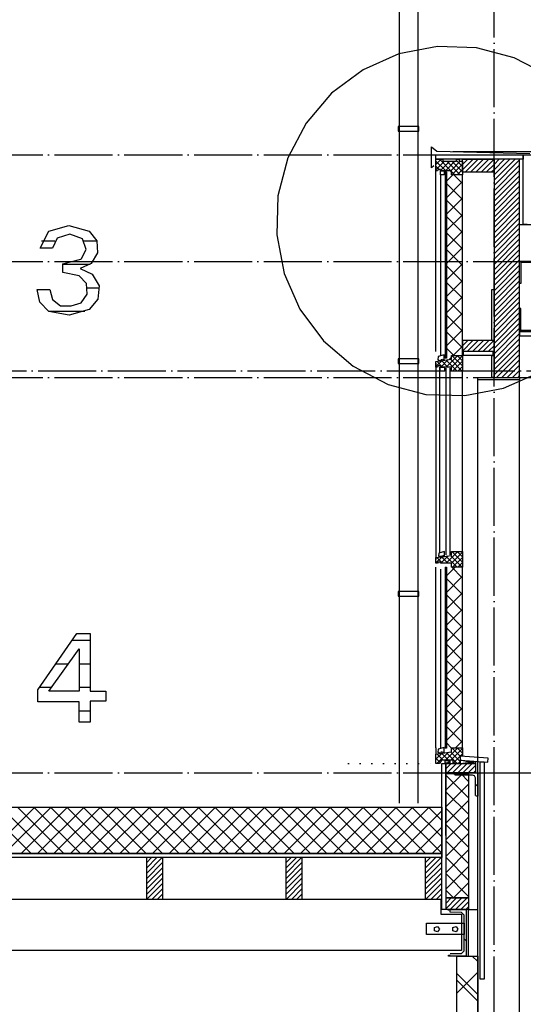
# Model space of a CAD drawing. Extents: x -37450 to 20409, y -12428 to 23550.
# Tile 37 of 55: x -21428 to -19262, y 13744 to 17978. Entities that reach past the tile are written whole.
import ezdxf

# ---------------------------------------------------------------- set-up
doc = ezdxf.new("R2010")
doc.units = 0
doc.header["$MEASUREMENT"] = 0
for name, pattern in [('DASHDOT', [300, 250, -25, 0, -25]), ('DASHED', [75, 50, -25]), ('DOT', [50, 0, -50])]:
    doc.linetypes.add(name, pattern=pattern)
for name, color, linetype in [('LAYER01', 7, 'CONTINUOUS'), ('LAYER05', 7, 'CONTINUOUS'), ('LAYER27', 1, 'CONTINUOUS'), ('LAYER28', 1, 'CONTINUOUS'), ('LAYER31', 3, 'CONTINUOUS'), ('LAYER47', 2, 'CONTINUOUS'), ('LAYER49', 2, 'CONTINUOUS'), ('LAYER52', 7, 'DASHED')]:
    doc.layers.add(name, color=color, linetype=linetype)

msp = doc.modelspace()

# ---------------------------------------------------------------- linework, layer by layer
at = {"layer": 'LAYER01', "color": 1, "linetype": 'DASHDOT'}
for p, q in [((-19387.81435, 8298.50005), (-19387.81435, 21985.49955)), ((-34182.81555, 17396.49965), (20409.1873, 17396.49965)), ((-34182.81555, 16938.49945), (20409.1873, 16938.49945)), ((-34182.81555, 16439.0625), (20409.1873, 16439.0625)), ((-32152.81675, 16467.5003), (20409.1873, 16467.5003)), ((-34182.81555, 14739.4989), (20409.1873, 14739.4989))]:
    msp.add_line(p, q, dxfattribs=at)
at = {"layer": 'LAYER01', "color": 1, "linetype": 'Continuous'}
for p, q in [((-19657.3776, 17341.03395), (-19657.3776, 17431.03335)), ((-19657.3776, 17431.03335), (-19633.3786, 17412.03155)), ((-19633.3786, 17412.03155), (-19233.87755, 17403.0304)), ((-19564.25325, 17410.40955), (13634.75035, 17410.40955)), ((-19637.37795, 17396.02965), (-19262.81435, 17396.02965)), ((-19637.37795, 17378.0319), (-19637.37795, 17396.02965)), ((-19262.81435, 17378.0319), (-19637.37795, 17378.0319)), ((-19523.378, 17321.87345), (-19523.378, 17378.0319)), ((-19523.378, 17378.0319), (-19387.81435, 17378.0319)), ((-19277.81525, 17378.0319), (-19387.81435, 17378.0319)), ((-19387.81435, 17378.0319), (-19387.81435, 16439.0625)), ((-19387.81435, 17378.0319), (-19387.81435, 17321.87345)), ((-19277.81525, 16439.0625), (-19277.81525, 17378.0319)), ((-19262.81435, 17096.875), (-19262.81435, 17396.02965)), ((-19262.81435, 17396.02965), (-19244.81505, 17396.02965)), ((-19262.81435, 17396.02965), (-19262.81435, 17378.0319)), ((-19647.37855, 17349.02955), (-19657.3776, 17341.03395)), ((-19637.37795, 17311.0321), (-19637.37795, 17328.02885)), ((-19387.81435, 17321.87345), (-19523.378, 17321.87345)), ((-19244.81505, 17096.875), (-19262.81435, 17096.875)), ((-19277.81525, 16843.5013), (-19277.81525, 16938.49945)), ((-19277.81525, 16938.49945), (-19202.81525, 16938.49945)), ((-19202.81525, 16933.96605), (-19272.81495, 16933.96605)), ((-19272.81495, 16933.96605), (-19272.81495, 16843.5013)), ((-19397.81495, 16598.0316), (-19397.81495, 16817.0624)), ((-19397.81495, 16817.0624), (-19387.81435, 16817.0624)), ((-19387.81435, 16817.0624), (-19387.81435, 16598.0316)), ((-19272.81495, 16843.5013), (-19277.81525, 16843.5013)), ((-19272.81495, 16736.499), (-19277.81525, 16736.499)), ((-19277.81525, 16736.499), (-19277.81525, 16636.499)), ((-19272.81495, 16641.0324), (-19272.81495, 16736.499)), ((-19202.81525, 16641.0324), (-19272.81495, 16641.0324)), ((-19387.81435, 16598.0316), (-19523.6908, 16598.0316)), ((-19523.6908, 16598.0316), (-19523.6908, 16552.03245)), ((-19387.81435, 16598.0316), (-19397.81495, 16598.0316)), ((-19387.81435, 16552.03245), (-19387.81435, 16598.0316)), ((-18677.81525, 16636.499), (-19277.81525, 16636.499)), ((-19277.81525, 16636.499), (-19277.81525, 16618.5028)), ((-19277.81525, 16636.499), (-19202.81525, 16636.499)), ((-19277.81525, 16618.5028), (-18677.81525, 16618.5028)), ((-19523.6908, 16552.03245), (-19518.3777, 16552.03245)), ((-19518.3777, 16552.03245), (-19387.81435, 16552.03245)), ((-19397.81495, 16439.0625), (-19397.81495, 16534.03015)), ((-19397.81495, 16534.03015), (-19387.81435, 16534.03015)), ((-19387.81435, 16534.03015), (-19387.81435, 16439.0625)), ((-19637.37795, 16501.02995), (-19637.37795, 15656.9977)), ((-19457.81555, 16439.0625), (-19277.81525, 16439.0625)), ((-19457.81555, 16429.0619), (-19457.81555, 16439.0625)), ((-19277.81525, 16429.0619), (-19457.81555, 16429.0619)), ((-19387.81435, 16439.0625), (-19397.81495, 16439.0625)), ((-19387.81435, 16439.0625), (-19352.81525, 16439.0625)), ((-19352.81525, 16439.0625), (-19277.81525, 16439.0625)), ((-19277.81525, 16439.0625), (-19277.81525, 16429.0619)), ((-19637.37795, 15656.9977), (-19637.37795, 15664.9994)), ((-19637.37795, 14846.50115), (-19637.37795, 14820.50325)), ((-19612.37795, 14151.50145), (-19612.37795, 14779.50135)), ((-19612.37795, 14779.50135), (-19594.37865, 14779.50135)), ((-19594.37865, 14779.50135), (-19594.37865, 14151.50145)), ((-19532.753, 14811.467), (-19534.0027, 14793.52875)), ((-19534.0027, 14793.52875), (-19414.25325, 14785.31035)), ((-19467.31565, 14779.50135), (-19533.3786, 14793.49975)), ((-19533.3786, 14779.50135), (-19467.06545, 14788.9374)), ((-19413.00355, 14803.24705), (-19532.753, 14811.467)), ((-19467.06545, 14788.9374), (-19467.31565, 14779.50135)), ((-19447.81495, 13851.87685), (-19447.81495, 14786.3449)), ((-19447.81495, 14786.3449), (-19429.81565, 14786.3449)), ((-19429.81565, 14786.3449), (-19429.81565, 13851.87685)), ((-19414.25325, 14785.31035), (-19413.00355, 14803.24705)), ((-19594.37865, 14736.50055), (-19497.31445, 14736.50055)), ((-19594.3146, 14201.49995), (-19594.37865, 14736.50055)), ((-19497.31445, 14736.50055), (-19497.31445, 14201.49995)), ((-29767.81615, 14592.5003), (-19612.37795, 14592.5003)), ((-19612.37795, 14592.5003), (-19612.37795, 14392.4988)), ((-29767.81615, 14392.87565), (-19612.2528, 14392.87565)), ((-19612.37795, 14392.4988), (-29767.81615, 14392.4988)), ((-19612.2528, 14374.87335), (-29767.81615, 14374.87335)), ((-20812.37795, 14374.87335), (-20883.3771, 14374.87335)), ((-20883.3771, 14374.87335), (-20883.3771, 14196.50115)), ((-20812.37795, 14196.50115), (-20812.37795, 14374.87335)), ((-20212.37795, 14374.87335), (-20283.3771, 14374.87335)), ((-20283.3771, 14374.87335), (-20283.3771, 14196.50115)), ((-20212.37795, 14196.50115), (-20212.37795, 14374.87335)), ((-19612.37795, 14374.87335), (-19683.3786, 14374.87335)), ((-19683.3786, 14374.87335), (-19683.3786, 14196.50115)), ((-19612.37795, 14196.50115), (-19612.37795, 14374.87335)), ((-19612.2528, 14392.87565), (-19612.2528, 14374.87335)), ((-29542.25465, 14196.50115), (-19617.2531, 14196.50115)), ((-20883.3771, 14196.50115), (-20812.37795, 14196.50115)), ((-20283.3771, 14196.50115), (-20212.37795, 14196.50115)), ((-19683.3786, 14196.50115), (-19612.37795, 14196.50115)), ((-19617.2531, 14196.50115), (-19617.2531, 14132.5012)), ((-19497.31445, 14201.49995), (-19594.3146, 14201.49995)), ((-19594.3146, 14151.50145), (-19594.3146, 14201.49995)), ((-19594.3146, 14201.49995), (-19497.31445, 14201.49995)), ((-19497.31445, 14201.49995), (-19497.2534, 14151.50145)), ((-19594.37865, 14151.50145), (-19612.37795, 14151.50145)), ((-19497.2534, 14151.50145), (-19594.3146, 14151.50145)), ((-19498.25285, 14151.50145), (-19508.2535, 14151.50145)), ((-19508.2535, 14151.50145), (-19508.2535, 13951.50145)), ((-19498.25285, 13951.50145), (-19498.25285, 14151.50145)), ((-19617.2531, 14132.5012), (-19527.2537, 14132.5012)), ((-19527.2537, 14132.5012), (-19527.2537, 13975.5005)), ((-19678.3142, 14093.8736), (-19516.7526, 14093.8736)), ((-19678.3142, 14043.87665), (-19678.3142, 14093.8736)), ((-19644.45955, 14073.9273), (-19631.04555, 14078.28675)), ((-19644.45955, 14059.82515), (-19644.45955, 14073.9273)), ((-19631.04555, 14055.4657), (-19644.45955, 14059.82515)), ((-19631.04555, 14078.28675), (-19622.7524, 14066.8762)), ((-19622.7524, 14066.8762), (-19631.04555, 14055.4657)), ((-19564.45925, 14073.9273), (-19551.04525, 14078.28675)), ((-19564.45925, 14059.82515), (-19564.45925, 14073.9273)), ((-19551.04525, 14055.4657), (-19564.45925, 14059.82515)), ((-19551.04525, 14078.28675), (-19542.7521, 14066.8762)), ((-19542.7521, 14066.8762), (-19551.04525, 14055.4657)), ((-19516.7526, 14093.8736), (-19516.7526, 14043.87665)), ((-19516.7526, 14043.87665), (-19678.3142, 14043.87665)), ((-19586.25335, 13975.5005), (-29547.81495, 13975.5005)), ((-19527.2537, 13975.5005), (-19586.25335, 13975.5005)), ((-19586.25335, 13975.5005), (-19586.25335, 13975.5005)), ((-19508.2535, 13951.50145), (-19498.25285, 13951.50145)), ((-19429.81565, 13851.87685), (-19447.81495, 13851.87685))]:
    msp.add_line(p, q, dxfattribs=at)
at = {"layer": 'LAYER01', "color": 5, "linetype": 'Continuous'}
for p, q in [((-19500.7538, 17378.02735), (-19523.378, 17355.40315)), ((-19478.12345, 17378.0319), (-19523.37645, 17332.78045)), ((-19455.49775, 17378.0319), (-19511.65315, 17321.87345)), ((-19432.86895, 17378.0319), (-19489.02435, 17321.8796)), ((-19410.24325, 17378.0319), (-19466.3971, 17321.87345)), ((-19387.81585, 17377.829), (-19443.7729, 17321.87345)), ((-19297.3053, 17378.0319), (-19387.8174, 17287.5229)), ((-19342.5598, 17378.0319), (-19387.81585, 17332.77435)), ((-19365.1901, 17378.0319), (-19387.81435, 17355.40315)), ((-19319.9356, 17378.0319), (-19387.81435, 17310.15165)), ((-19277.8137, 17374.8947), (-19387.81435, 17264.8941)), ((-19570.3766, 17321.35925), (-19577.0462, 17328.02885)), ((-19387.81435, 17355.2063), (-19421.14715, 17321.87345)), ((-19387.8174, 17332.5714), (-19398.51685, 17321.87345)), ((-19277.81675, 17352.26595), (-19387.8174, 17242.2653)), ((-19277.81525, 17329.64325), (-19387.81585, 17219.64265)), ((-19592.37975, 17282.95595), (-19564.30205, 17311.0321)), ((-19592.37975, 17212.24365), (-19524.16075, 17280.4611)), ((-19524.0799, 17204.3518), (-19592.37825, 17272.6532)), ((-19524.15315, 17275.13735), (-19560.04945, 17311.0321)), ((-19277.8137, 17307.01445), (-19387.8174, 17197.00775)), ((-19277.81525, 17284.3857), (-19387.81585, 17174.38505)), ((-19277.81525, 17239.1281), (-19387.8174, 17129.1275)), ((-19277.8137, 17261.76145), (-19387.81435, 17151.76085)), ((-19592.37975, 17141.5329), (-19524.08445, 17209.82515)), ((-19524.00515, 17133.5663), (-19592.37825, 17201.94245)), ((-19277.81675, 17193.87665), (-19387.8174, 17083.87605)), ((-19277.8137, 17216.50545), (-19387.81435, 17106.5033)), ((-19277.81675, 17148.6191), (-19387.8174, 17038.61845)), ((-19277.81525, 17171.24785), (-19387.81585, 17061.24725)), ((-19592.37975, 17070.82215), (-19524.01125, 17139.1922)), ((-19523.9319, 17062.78075), (-19592.37825, 17131.23015)), ((-19277.81525, 17125.99485), (-19387.81585, 17015.99425)), ((-19277.8137, 17103.3661), (-19387.81435, 16993.3655)), ((-19592.37975, 17000.10985), (-19523.9395, 17068.5501)), ((-19523.8571, 16991.9998), (-19592.37825, 17060.5194)), ((-19277.81525, 17080.73885), (-19387.81585, 16970.7382)), ((-19277.81675, 17035.48125), (-19387.8174, 16925.48065)), ((-19277.8137, 17058.1146), (-19387.81435, 16948.114)), ((-19523.78385, 16921.2143), (-19592.37825, 16989.80865)), ((-19592.3767, 16929.4037), (-19523.8632, 16997.9187)), ((-19277.81675, 16990.22825), (-19387.8174, 16880.22765)), ((-19277.81525, 17012.85705), (-19387.81585, 16902.85645)), ((-19277.8137, 16944.9768), (-19387.8189, 16834.9716)), ((-19277.81525, 16967.601), (-19387.81585, 16857.5989)), ((-19592.37975, 16858.68835), (-19523.78845, 16927.2812)), ((-19523.7091, 16850.42875), (-19592.37975, 16919.09635)), ((-19277.81525, 16922.348), (-19387.81585, 16812.3474)), ((-19277.8137, 16899.71925), (-19387.81435, 16789.71865)), ((-19592.37825, 16787.9822), (-19523.71675, 16856.6391)), ((-19277.81675, 16877.09045), (-19387.8174, 16767.08985)), ((-19277.8137, 16854.46775), (-19387.81585, 16744.46715)), ((-19523.63435, 16779.64325), (-19592.37975, 16848.3856)), ((-19277.81675, 16831.8344), (-19387.8174, 16721.8323)), ((-19277.81525, 16809.2102), (-19387.81585, 16699.2096)), ((-19592.37975, 16717.2699), (-19523.64195, 16786.0077)), ((-19523.5611, 16708.85925), (-19592.37975, 16777.67485)), ((-19277.81675, 16786.5814), (-19387.8189, 16676.5808)), ((-19277.81525, 16763.95265), (-19387.81585, 16653.95205)), ((-19277.8137, 16741.32995), (-19387.81435, 16631.3278)), ((-19523.48785, 16638.07375), (-19592.37975, 16706.9626)), ((-19592.37825, 16646.55915), (-19523.5672, 16715.3702)), ((-19277.81675, 16718.70115), (-19387.8174, 16608.70055)), ((-19277.8137, 16696.0724), (-19387.81435, 16586.0718)), ((-19592.37975, 16575.8484), (-19523.4955, 16644.7342)), ((-19277.81675, 16673.4436), (-19387.8174, 16563.443)), ((-19277.81525, 16650.8194), (-19387.81585, 16540.8188)), ((-19523.4131, 16567.2882), (-19592.37825, 16636.2564)), ((-19478.43325, 16598.0316), (-19523.6923, 16552.77405)), ((-19501.06355, 16598.0316), (-19523.6908, 16575.40285)), ((-19455.8075, 16598.0316), (-19501.8051, 16552.03245)), ((-19433.1772, 16598.0316), (-19479.1794, 16552.03245)), ((-19410.553, 16598.0316), (-19456.54905, 16552.03705)), ((-19387.9257, 16598.0316), (-19433.92335, 16552.03245)), ((-19277.81675, 16628.1906), (-19387.8174, 16518.1854)), ((-19277.81525, 16605.56335), (-19387.81585, 16495.5612)), ((-19560.8124, 16533.9813), (-19592.37825, 16565.54565)), ((-19563.52235, 16533.99505), (-19523.4192, 16574.0967)), ((-19387.81585, 16575.51115), (-19411.29455, 16552.03705)), ((-19387.81435, 16552.8885), (-19388.6688, 16552.03245)), ((-19277.8183, 16582.93455), (-19387.8189, 16472.93395)), ((-19277.81675, 16560.3058), (-19387.8174, 16450.3052)), ((-19580.7846, 16516.73125), (-19570.3781, 16527.13775)), ((-19277.8137, 16537.6816), (-19376.43435, 16439.0625)), ((-19277.81675, 16515.0528), (-19353.80705, 16439.0625)), ((-19277.81525, 16492.424), (-19331.1783, 16439.0625)), ((-19277.81675, 16469.79675), (-19308.55255, 16439.0625)), ((-19277.81525, 16447.17255), (-19285.9253, 16439.0625)), ((-19594.3756, 14735.3714), (-19593.248, 14736.50055)), ((-19594.36645, 14664.67135), (-19522.5357, 14736.50055)), ((-19497.31445, 14702.713), (-19531.102, 14736.50055)), ((-19497.31445, 14632.00225), (-19594.3756, 14729.0634)), ((-19594.3619, 14593.9636), (-19497.31445, 14691.0156)), ((-19497.31445, 14561.29), (-19594.368, 14658.34655)), ((-19594.3527, 14523.26355), (-19497.316, 14620.29875)), ((-21379.1321, 14392.4988), (-21579.1321, 14592.5003)), ((-21563.5971, 14392.4988), (-21363.5956, 14592.5003)), ((-21308.4198, 14392.4988), (-21508.42135, 14592.5003)), ((-21492.88485, 14392.4988), (-21292.8833, 14592.5003)), ((-21237.70905, 14392.4988), (-21437.71055, 14592.5003)), ((-21422.1756, 14392.4988), (-21222.17405, 14592.5003)), ((-21166.9998, 14392.4988), (-21366.9998, 14592.5003)), ((-21351.4633, 14392.4988), (-21151.4618, 14592.5003)), ((-21096.28755, 14392.4988), (-21296.28905, 14592.5003)), ((-21280.75255, 14392.4988), (-21080.75255, 14592.5003)), ((-21025.5783, 14392.4988), (-21225.5783, 14592.5003)), ((-21210.0403, 14392.4988), (-21010.03875, 14592.5003)), ((-20954.86755, 14392.4988), (-21154.8691, 14592.5003)), ((-21139.3326, 14392.4988), (-20939.32955, 14592.5003)), ((-20884.1568, 14392.4988), (-21084.1568, 14592.5003)), ((-21068.62335, 14392.4942), (-20868.62185, 14592.5003)), ((-20813.44605, 14392.4988), (-21013.44755, 14592.5003)), ((-20997.91105, 14392.4988), (-20797.90955, 14592.5003)), ((-20742.7353, 14392.4988), (-20942.7353, 14592.5003)), ((-20927.20185, 14392.4988), (-20727.2003, 14592.5003)), ((-20672.02455, 14392.4988), (-20872.02455, 14592.5003)), ((-20856.48955, 14392.4988), (-20656.48805, 14592.5003)), ((-20601.3138, 14392.4988), (-20801.3153, 14592.5003)), ((-20785.7788, 14392.4988), (-20585.7788, 14592.5003)), ((-20530.60305, 14392.4988), (-20730.60305, 14592.5003)), ((-20715.06655, 14392.4988), (-20515.06655, 14592.5003)), ((-20459.89225, 14392.4988), (-20659.8938, 14592.5003)), ((-20644.35885, 14392.4988), (-20444.3573, 14592.5003)), ((-20389.1815, 14392.4988), (-20589.1815, 14592.5003)), ((-20573.64655, 14392.4988), (-20373.6435, 14592.5003)), ((-20318.47075, 14392.4988), (-20518.47075, 14592.5003)), ((-20502.9373, 14392.4988), (-20302.9358, 14592.5003)), ((-20247.76, 14392.4988), (-20447.76155, 14592.5003)), ((-20432.22505, 14392.4988), (-20232.2235, 14592.5003)), ((-20177.0508, 14392.4988), (-20377.0508, 14592.5003)), ((-20361.5158, 14392.4988), (-20161.5143, 14592.5003)), ((-20106.34005, 14392.4988), (-20306.34005, 14592.5003)), ((-20290.80355, 14392.4988), (-20090.802, 14592.5003)), ((-20035.62775, 14392.4988), (-20235.62925, 14592.5003)), ((-20220.0943, 14392.4988), (-20020.09275, 14592.5003)), ((-19964.9185, 14392.4988), (-20164.9185, 14592.5003)), ((-20149.3805, 14392.4988), (-19949.3805, 14592.5003)), ((-19894.20625, 14392.4988), (-20094.20775, 14592.5003)), ((-20078.6728, 14392.4988), (-19878.66975, 14592.5003)), ((-19823.4955, 14392.4988), (-20023.497, 14592.5003)), ((-20007.959, 14392.4988), (-19807.95745, 14592.5003)), ((-19752.78625, 14392.4988), (-19952.78625, 14592.5003)), ((-19937.2513, 14392.4988), (-19737.24975, 14592.5003)), ((-19682.07395, 14392.4988), (-19882.0755, 14592.5003)), ((-19866.539, 14392.4988), (-19666.5375, 14592.5003)), ((-19612.37945, 14393.5135), (-19811.36475, 14592.5003)), ((-19795.82975, 14392.4988), (-19612.37795, 14575.94755)), ((-19612.37795, 14464.22425), (-19740.654, 14592.5003)), ((-19612.37795, 14534.9365), (-19669.94325, 14592.5003)), ((-19497.31295, 14490.5792), (-19594.35885, 14587.6251)), ((-19594.3451, 14452.56195), (-19497.31445, 14549.5926)), ((-19725.1175, 14392.4988), (-19612.37945, 14505.2368)), ((-19497.31445, 14419.87305), (-19594.3512, 14516.9098)), ((-19594.33595, 14381.86035), (-19497.31295, 14478.88185)), ((-19497.31445, 14349.1623), (-19594.34355, 14446.18835)), ((-19654.40825, 14392.4988), (-19612.37795, 14434.53065)), ((-19594.3268, 14311.15875), (-19497.31445, 14408.1711)), ((-20812.3764, 14355.36195), (-20883.3786, 14284.3643)), ((-20838.12105, 14374.87335), (-20883.3771, 14329.6158)), ((-20815.49225, 14374.87795), (-20883.37555, 14306.9931)), ((-20860.74675, 14374.87335), (-20883.37555, 14352.24915)), ((-20212.37795, 14355.36195), (-20283.38015, 14284.3643)), ((-20238.1241, 14374.87335), (-20283.3786, 14329.6158)), ((-20260.7483, 14374.87335), (-20283.3771, 14352.24455)), ((-20215.49375, 14374.87335), (-20283.3771, 14306.9931)), ((-19638.1241, 14374.87335), (-19683.38015, 14329.6158)), ((-19615.49835, 14374.86875), (-19683.38015, 14306.9931)), ((-19612.37945, 14355.36195), (-19683.38015, 14284.3582)), ((-19660.7544, 14374.86875), (-19683.3786, 14352.24455)), ((-19497.31445, 14278.45), (-19594.3344, 14375.4669)), ((-20812.37795, 14310.11045), (-20883.3786, 14239.10675)), ((-20812.3749, 14332.73925), (-20883.37555, 14261.73555)), ((-20212.3764, 14332.73925), (-20283.3786, 14261.73555)), ((-20212.37945, 14310.11045), (-20283.37555, 14239.11135)), ((-19612.37945, 14310.10435), (-19683.38165, 14239.10675)), ((-19612.37795, 14332.73925), (-19683.38015, 14261.73555)), ((-19594.31915, 14240.45715), (-19497.31295, 14337.4588)), ((-20812.3749, 14287.4817), (-20883.3771, 14216.48255)), ((-20212.37795, 14287.4817), (-20283.3786, 14216.48255)), ((-19612.37945, 14287.4817), (-19683.38015, 14216.47795)), ((-19497.31445, 14207.73925), (-19594.3268, 14304.7516)), ((-19562.56255, 14201.49995), (-19497.31445, 14266.74805)), ((-20812.37795, 14264.8529), (-20880.7297, 14196.50115)), ((-20812.3764, 14242.2287), (-20858.1009, 14196.50115)), ((-20212.37945, 14264.8529), (-20280.73275, 14196.50115)), ((-20212.37795, 14242.2241), (-20258.1024, 14196.50115)), ((-19612.37795, 14264.8529), (-19680.73275, 14196.4966)), ((-19612.37945, 14242.2241), (-19658.10395, 14196.50115)), ((-19561.7874, 14201.49995), (-19594.31765, 14234.03015)), ((-20812.37795, 14219.5999), (-20835.47515, 14196.50115)), ((-20812.3764, 14196.97265), (-20812.84485, 14196.50115)), ((-20212.3764, 14219.5999), (-20235.4767, 14196.50115)), ((-20212.37795, 14196.97265), (-20212.84635, 14196.50115)), ((-19612.37795, 14219.5999), (-19635.4782, 14196.50115)), ((-19612.37945, 14196.97265), (-19612.84945, 14196.50115)), ((-19571.6873, 14201.49995), (-19594.3146, 14178.87115)), ((-19549.05855, 14201.49995), (-19594.31305, 14156.24695)), ((-19526.43125, 14201.49995), (-19576.42975, 14151.50145)), ((-19503.80705, 14201.49995), (-19553.804, 14151.50145)), ((-19497.2931, 14185.3836), (-19531.1737, 14151.50145)), ((-19497.26715, 14162.7838), (-19508.54795, 14151.50145)), ((-19457.81555, 13927.8244), (-19481.49415, 13951.50145)), ((-19547.81645, 13791.98305), (-19457.81555, 13881.9824)), ((-19457.81555, 13758.1177), (-19547.81645, 13848.11705)), ((-19457.81555, 13786.40135), (-19547.81495, 13876.40075))]:
    msp.add_line(p, q, dxfattribs=at)
at = {"layer": 'LAYER01', "color": 1, "linetype": 'DOT'}
msp.add_line((-20013.2538, 14779.50135), (-19637.37795, 14779.50135), dxfattribs=at)
at = {"layer": 'LAYER01', "color": 3, "linetype": 'Continuous'}
for p, q in [((-19547.81495, 10826.5007), (-19547.81495, 13951.50145)), ((-19547.81495, 13951.50145), (-19457.81555, 13951.50145)), ((-19457.81555, 13951.50145), (-19457.81555, 10826.5007))]:
    msp.add_line(p, q, dxfattribs=at)
at = {"layer": 'LAYER05', "color": 1, "linetype": 'Continuous'}
for p, q in [((-19796.90855, 17830.4657), (-19951.3214, 17762.3474)), ((-19631.2027, 17862.48015), (-19796.90855, 17830.4657)), ((-19463.6978, 17856.95345), (-19631.2027, 17862.48015)), ((-19300.46235, 17814.0869), (-19463.6978, 17856.95345)), ((-19150.8774, 17735.9329), (-19300.46235, 17814.0869)), ((-19951.3214, 17762.3474), (-20086.68215, 17661.5448)), ((-20086.68215, 17661.5448), (-20196.18835, 17533.12225)), ((-20196.18835, 17533.12225), (-20274.3408, 17383.54035)), ((-20274.3408, 17383.54035), (-20317.2104, 17220.30485)), ((-20317.2104, 17220.30485), (-20322.7371, 17052.8)), ((-20322.7371, 17052.8), (-20290.72265, 16887.09105)), ((-20290.72265, 16887.09105), (-20222.60285, 16732.67975)), ((-20222.60285, 16732.67975), (-20121.80025, 16597.31905)), ((-20121.80025, 16597.31905), (-19993.3792, 16487.8128)), ((-19993.3792, 16487.8128), (-19843.79425, 16409.6588)), ((-19347.348, 16393.28005), (-19192.9352, 16461.3983)), ((-19843.79425, 16409.6588), (-19680.55725, 16366.7923)), ((-19513.0539, 16361.26555), (-19347.348, 16393.28005)), ((-19680.55725, 16366.7923), (-19513.0539, 16361.26555))]:
    msp.add_line(p, q, dxfattribs=at)
at = {"layer": 'LAYER05', "color": 3, "linetype": 'Continuous'}
for p, q in [((-21340.12755, 16995.31095), (-21303.31725, 17068.88735)), ((-21303.3783, 17068.87665), (-21216.5039, 17093.44025)), ((-21216.5039, 17093.44025), (-21129.5944, 17068.8568)), ((-21129.628, 17068.87665), (-21096.7331, 17027.49025)), ((-21266.56495, 17038.21715), (-21286.998, 16995.3354)), ((-21211.8225, 17055.3482), (-21266.5619, 17038.22785)), ((-21158.2535, 17034.81295), (-21211.8225, 17055.3482)), ((-21142.8543, 16990.2588), (-21158.27485, 17034.84345)), ((-21096.7331, 17027.49025), (-21093.2068, 16974.7513)), ((-21313.56505, 16995.31095), (-21340.12755, 16995.31095)), ((-21287.00255, 16995.31095), (-21313.56505, 16995.31095)), ((-21164.37835, 16948.3124), (-21142.8543, 16990.2588)), ((-21242.06545, 16928.56295), (-21164.49125, 16948.25285)), ((-21093.2068, 16974.7513), (-21120.29115, 16929.35945)), ((-21172.5647, 16876.77915), (-21242.1112, 16891.09495)), ((-21242.06545, 16891.09495), (-21242.06545, 16928.56295)), ((-21120.29115, 16929.35945), (-21168.51655, 16907.40355)), ((-21168.5028, 16907.43865), (-21115.84015, 16883.3847)), ((-21141.5085, 16843.3182), (-21172.5891, 16876.78375)), ((-21115.84015, 16883.3847), (-21086.79655, 16833.3832)), ((-21340.91035, 16763.74055), (-21352.42615, 16817.4286)), ((-21352.3773, 16817.4988), (-21299.2523, 16817.4988)), ((-21299.2523, 16817.4988), (-21287.33675, 16774.47355)), ((-21138.0768, 16797.87905), (-21141.5085, 16843.3182)), ((-21086.79655, 16833.3832), (-21092.02425, 16775.65615)), ((-21287.33675, 16774.47355), (-21251.976, 16747.2229)), ((-21163.77715, 16760.12725), (-21138.0768, 16797.87905)), ((-21092.02425, 16775.65615), (-21129.57915, 16731.6849)), ((-21303.3783, 16723.50005), (-21340.91035, 16763.74055)), ((-21215.5472, 16707.0328), (-21303.4485, 16723.5153)), ((-21251.976, 16747.2229), (-21207.23115, 16746.6934)), ((-21129.628, 16731.68945), (-21215.5472, 16707.0328)), ((-21207.31505, 16746.65835), (-21163.77715, 16760.12725)), ((-21350.3784, 15096.5927), (-21182.753, 15338.40635)), ((-21182.753, 15338.40635), (-21154.19005, 15338.40635)), ((-21154.19005, 15338.40635), (-21125.5661, 15338.40635)), ((-21125.5661, 15338.40635), (-21125.5661, 15090.4373)), ((-21303.3783, 15090.4373), (-21172.5647, 15272.3419)), ((-21172.5647, 15272.3419), (-21172.5647, 15181.0608)), ((-21172.5647, 15181.0608), (-21172.5647, 15090.4373)), ((-21350.3784, 15045.5017), (-21350.3784, 15096.5927)), ((-21172.5647, 15090.4373), (-21303.3783, 15090.4373)), ((-21125.5661, 15090.4373), (-21058.12835, 15090.4373)), ((-21058.12835, 15090.4373), (-21058.12835, 15048.21775)), ((-21172.5647, 15045.5017), (-21350.3784, 15045.5017)), ((-21172.5647, 14957.6248), (-21172.5647, 15045.5017)), ((-21058.12835, 15048.21775), (-21125.5661, 15048.21775)), ((-21125.5661, 15048.21775), (-21125.5661, 14957.6248)), ((-21125.5661, 14957.6248), (-21172.5647, 14957.6248))]:
    msp.add_line(p, q, dxfattribs=at)
at = {"layer": 'LAYER05', "color": 2, "linetype": 'Continuous'}
for p, q in [((-21276.65255, 17026.0742), (-21334.70765, 17026.0742)), ((-21096.19905, 17026.0742), (-21151.67845, 17026.0742)), ((-21125.5432, 16925.0107), (-21242.06545, 16925.0107)), ((-21085.1944, 16823.9456), (-21136.23655, 16823.9456)), ((-21147.38005, 16722.8775), (-21302.00045, 16722.8775)), ((-21125.5661, 15307.94985), (-21203.8666, 15307.94985)), ((-21219.6396, 15206.8863), (-21273.9258, 15206.8863)), ((-21125.5661, 15206.8863), (-21172.5647, 15206.8863)), ((-21292.31875, 15105.81665), (-21343.985, 15105.81665)), ((-21125.5661, 15105.81665), (-21172.5647, 15105.81665)), ((-21125.5661, 15004.7531), (-21172.5647, 15004.7531))]:
    msp.add_line(p, q, dxfattribs=at)
at = {"layer": 'LAYER27', "color": 1, "linetype": 'Continuous'}
for p, q in [((-19277.81525, 17096.4981), (-4006.25265, 17096.4981)), ((-19277.81525, 16938.49945), (-19277.81525, 17096.4981)), ((-4006.25265, 16938.49945), (-19277.81525, 16938.49945))]:
    msp.add_line(p, q, dxfattribs=at)
at = {"layer": 'LAYER27', "color": 3, "linetype": 'Continuous'}
msp.add_line((-19277.81525, 16938.49945), (-4006.25265, 16938.49945), dxfattribs=at)
at = {"layer": 'LAYER28', "color": 1, "linetype": 'Continuous'}
for p, q in [((-19457.81555, 11286.52955), (-19457.81555, 16429.50285)), ((-19277.81525, 11286.52955), (-19277.81525, 16429.50285)), ((-19505.8975, 14729.4983), (-19515.89965, 14739.4989)), ((-19457.81405, 14681.4163), (-19467.81615, 14691.4154)), ((-19498.25285, 14151.50145), (-19457.81555, 14151.50145)), ((-19508.2535, 14017.2104), (-19516.75415, 14025.7065)), ((-19498.25285, 13951.50145), (-19457.81555, 13951.50145))]:
    msp.add_line(p, q, dxfattribs=at)
at = {"layer": 'LAYER28', "color": 3, "linetype": 'Continuous'}
for p, q in [((-19557.81555, 14732.5012), (-19557.81555, 14739.4989)), ((-19557.81555, 14739.4989), (-19457.81555, 14739.4989)), ((-19554.81565, 14729.4983), (-19554.81565, 14732.5012)), ((-19457.81555, 14739.4989), (-19457.81555, 14639.4989)), ((-19479.81565, 14729.4983), (-19554.81565, 14729.4983)), ((-19471.33025, 14725.9857), (-19479.81565, 14729.4983)), ((-19467.81615, 14717.4988), (-19471.33025, 14725.9857)), ((-19467.81615, 14642.50185), (-19467.81615, 14717.4988)), ((-19464.81475, 14639.4989), (-19464.81475, 14642.50185)), ((-19457.81555, 14639.4989), (-19464.81475, 14639.4989)), ((-19583.2535, 14151.50145), (-19508.2535, 14151.50145)), ((-19583.2535, 14147.46855), (-19583.2535, 14151.50145)), ((-19576.37785, 14140.46785), (-19576.25275, 14147.46855)), ((-19528.06395, 14139.592), (-19576.37785, 14140.46785)), ((-19516.7526, 14128.09145), (-19528.0533, 14139.592)), ((-19508.2535, 14151.50145), (-19508.2535, 13951.50145)), ((-19516.7526, 13974.9069), (-19516.7526, 14128.09145)), ((-19528.06395, 13963.4079), (-19516.7511, 13974.8871)), ((-19583.2535, 13951.50145), (-19583.2535, 13955.5298)), ((-19583.2535, 13955.5298), (-19576.25275, 13955.5298)), ((-19508.2535, 13951.50145), (-19583.2535, 13951.50145)), ((-19576.37785, 13962.53205), (-19528.06395, 13963.4079))]:
    msp.add_line(p, q, dxfattribs=at)
at = {"layer": 'LAYER31', "color": 5, "linetype": 'Continuous'}
for p, q in [((-19614.75065, 17378.0319), (-19637.37945, 17355.40315)), ((-19595.51695, 17328.02885), (-19637.37945, 17369.8929)), ((-19601.1276, 17369.0262), (-19637.37795, 17332.78045)), ((-19572.8882, 17328.02885), (-19622.8897, 17378.0319)), ((-19578.4973, 17369.03075), (-19618.37615, 17329.15345)), ((-19555.8731, 17369.0262), (-19596.8689, 17328.02885)), ((-19533.26265, 17311.0321), (-19591.2628, 17369.03075)), ((-19533.2428, 17369.03075), (-19574.24165, 17328.03495)), ((-19523.378, 17323.7747), (-19568.63555, 17369.03075)), ((-19546.86585, 17378.0319), (-19549.37895, 17375.5234)), ((-19523.378, 17346.402), (-19549.37745, 17372.40145)), ((-19623.14605, 17333.03225), (-19637.37795, 17347.2641)), ((-19618.14425, 17328.02885), (-19618.3777, 17328.2669)), ((-19555.8899, 17311.0321), (-19570.3781, 17325.5203)), ((-19523.378, 17356.26985), (-19568.61265, 17311.0321)), ((-19523.37645, 17333.64105), (-19545.98695, 17311.0321)), ((-19611.01225, 16512.27265), (-19637.37945, 16485.9024)), ((-19584.6451, 16516.008), (-19616.6214, 16484.0317)), ((-19586.5158, 16484.0317), (-19614.2868, 16511.80265)), ((-19546.88265, 16467.03035), (-19594.4687, 16514.61335)), ((-19543.99565, 16534.03015), (-19593.99565, 16484.0317)), ((-19524.25385, 16467.03035), (-19574.6521, 16517.424)), ((-19523.378, 16532.02055), (-19571.3669, 16484.0317)), ((-19566.626, 16534.03015), (-19570.3766, 16530.27955)), ((-19523.378, 16488.77715), (-19568.6264, 16534.03015)), ((-19523.37645, 16511.40595), (-19546.00065, 16534.03015)), ((-19631.7703, 16484.0317), (-19637.37945, 16489.64385)), ((-19609.14305, 16484.0317), (-19634.1034, 16508.9966)), ((-19569.5114, 16467.03035), (-19570.3781, 16467.8955)), ((-19523.378, 16509.3918), (-19565.7425, 16467.03035)), ((-19523.378, 16486.76455), (-19543.1137, 16467.03035)), ((-19611.01225, 15668.73475), (-19637.37795, 15642.3706)), ((-19609.14305, 15640.4999), (-19634.10645, 15665.4648)), ((-19584.6466, 15672.4762), (-19616.6229, 15640.4999)), ((-19586.5158, 15640.4999), (-19614.28835, 15668.27545)), ((-19546.8857, 15623.49855), (-19594.4702, 15671.08155)), ((-19543.9972, 15690.49835), (-19593.99415, 15640.4999)), ((-19524.25995, 15623.49855), (-19574.65365, 15673.8922)), ((-19523.3795, 15688.48875), (-19571.36535, 15640.506)), ((-19566.6275, 15690.49835), (-19570.3781, 15686.74775)), ((-19523.37645, 15645.24535), (-19568.6325, 15690.49835)), ((-19523.378, 15665.86), (-19565.744, 15623.49855)), ((-19523.37645, 15667.86955), (-19546.00525, 15690.49835)), ((-19631.77185, 15640.4999), (-19637.3764, 15646.1075)), ((-19592.3767, 15585.9009), (-19554.7806, 15623.49855)), ((-19569.5114, 15623.49855), (-19570.3781, 15624.3637)), ((-19524.1913, 15578.11735), (-19569.56785, 15623.49855)), ((-19523.3795, 15643.2312), (-19543.1137, 15623.49855)), ((-19592.3752, 15515.1901), (-19524.18975, 15583.3771)), ((-19524.1913, 15507.4066), (-19592.37975, 15575.59355)), ((-19524.1913, 15436.6989), (-19592.37975, 15504.8828)), ((-19592.3767, 15444.47785), (-19524.1928, 15512.66175)), ((-19592.37975, 15373.7671), (-19524.18975, 15441.95405)), ((-19524.1913, 15365.98815), (-19592.37975, 15434.17665)), ((-19592.3767, 15303.05635), (-19524.1928, 15371.2433)), ((-19524.1913, 15295.2774), (-19592.37975, 15363.46435)), ((-19592.37975, 15232.34405), (-19524.1913, 15300.53255)), ((-19524.1913, 15224.56665), (-19592.37975, 15292.7536)), ((-19524.1913, 15153.85435), (-19592.37975, 15222.04285)), ((-19592.37825, 15161.6333), (-19524.1928, 15229.8218)), ((-19592.37975, 15090.92255), (-19524.1913, 15159.1095)), ((-19524.1913, 15083.1436), (-19592.37975, 15151.33055)), ((-19524.1913, 15012.43285), (-19592.37975, 15080.6198)), ((-19592.37825, 15020.21635), (-19524.1928, 15088.39875)), ((-19592.37975, 14949.4995), (-19524.1913, 15017.688)), ((-19524.1913, 14941.7206), (-19592.37975, 15009.90905)), ((-19592.37825, 14878.79335), (-19524.1928, 14946.9757)), ((-19524.1913, 14871.00985), (-19592.37975, 14939.1968)), ((-19570.137, 14846.24785), (-19592.37975, 14868.486)), ((-19554.21295, 14846.24785), (-19524.1913, 14876.26955)), ((-19610.7834, 14824.4705), (-19637.3749, 14797.87905)), ((-19633.6746, 14821.05715), (-19606.1203, 14793.49975)), ((-19584.18885, 14828.43475), (-19633.1238, 14779.50135)), ((-19613.9847, 14823.9914), (-19583.49305, 14793.49975)), ((-19543.4952, 14846.50115), (-19596.4966, 14793.49975)), ((-19594.29475, 14826.93025), (-19546.8643, 14779.50135)), ((-19574.6048, 14829.8645), (-19533.3786, 14788.63985)), ((-19523.378, 14843.9926), (-19573.87085, 14793.49975)), ((-19566.12395, 14846.50115), (-19570.3781, 14842.2455)), ((-19568.61115, 14846.50115), (-19533.3771, 14811.2686)), ((-19545.98235, 14846.50115), (-19523.378, 14823.8968)), ((-19523.37645, 14821.3684), (-19532.2418, 14812.50155)), ((-19637.3764, 14802.13015), (-19619.60295, 14784.35515)), ((-19571.75295, 14779.49525), (-19594.37865, 14756.87255)), ((-19549.12415, 14779.50135), (-19589.12355, 14739.4989)), ((-19578.3783, 14789.87275), (-19587.7472, 14780.50535)), ((-19526.4969, 14779.50135), (-19566.4978, 14739.4989)), ((-19533.3771, 14811.3678), (-19563.38045, 14781.3614)), ((-19503.8681, 14779.50135), (-19543.87205, 14739.4989)), ((-19533.3786, 14788.739), (-19542.61475, 14779.50135)), ((-19481.24235, 14779.50135), (-19521.2433, 14739.4989)), ((-19467.31875, 14770.7962), (-19498.61755, 14739.4989)), ((-19467.3172, 14748.16895), (-19475.98725, 14739.4989))]:
    msp.add_line(p, q, dxfattribs=at)
at = {"layer": 'LAYER31', "color": 1, "linetype": 'Continuous'}
for p, q in [((-19637.37795, 17378.0319), (-19607.3776, 17378.0319)), ((-19637.37795, 17328.02885), (-19637.37795, 17378.0319)), ((-19607.3776, 17378.0319), (-19607.3776, 17369.03075)), ((-19607.3776, 17369.03075), (-19549.37895, 17369.03075)), ((-19549.37895, 17369.03075), (-19549.37895, 17378.0319)), ((-19549.37895, 17378.0319), (-19538.3789, 17378.0319)), ((-19538.3789, 17378.0319), (-19538.3789, 17369.03075)), ((-19538.3789, 17369.03075), (-19523.378, 17369.03075)), ((-19523.378, 17369.03075), (-19523.378, 17311.0321)), ((-19630.3787, 17328.02885), (-19637.37795, 17328.02885)), ((-19627.3773, 17333.03225), (-19630.3787, 17328.02885)), ((-19618.3777, 17333.03225), (-19627.3773, 17333.03225)), ((-19618.3777, 17328.02885), (-19618.3777, 17333.03225)), ((-19618.3777, 17328.02885), (-19602.62755, 17328.02885)), ((-19618.3777, 17311.0321), (-19618.3777, 17328.02885)), ((-19570.3781, 17328.02885), (-19618.3777, 17328.02885)), ((-19602.62755, 17328.02885), (-19602.62755, 17311.0321)), ((-19570.3781, 17311.0321), (-19570.3781, 17328.02885)), ((-19637.37795, 16551.033), (-19637.37795, 17311.0321)), ((-19602.62755, 17311.0321), (-19618.3777, 17311.0321)), ((-19618.3777, 17309.3445), (-19617.9413, 16534.03015)), ((-19523.378, 17311.0321), (-19570.3781, 17311.0321)), ((-19523.378, 16534.03015), (-19523.378, 17311.0321)), ((-19637.37795, 16508.5312), (-19570.3781, 16518.03285)), ((-19628.0655, 16529.31365), (-19628.87725, 16515.0635)), ((-19628.87725, 16515.0635), (-19625.93995, 16515.56245)), ((-19602.50395, 16536.06415), (-19628.0655, 16529.31365)), ((-19625.93995, 16515.56245), (-19621.25245, 16511.18925)), ((-19621.25245, 16511.18925), (-19616.3788, 16511.9354)), ((-19616.3788, 16511.9354), (-19615.12755, 16517.18595)), ((-19615.12755, 16517.18595), (-19609.1278, 16518.06185)), ((-19609.1278, 16518.06185), (-19607.3776, 16513.31175)), ((-19607.3776, 16513.31175), (-19602.50395, 16514.06405)), ((-19602.50395, 16514.06405), (-19602.50395, 16536.06415)), ((-19570.3781, 16518.03285), (-19570.3781, 16534.03015)), ((-19570.3781, 16534.03015), (-19551.37785, 16534.03015)), ((-19551.37785, 16534.03015), (-19523.378, 16534.03015)), ((-19523.378, 16534.03015), (-19523.378, 16467.03035)), ((-19523.378, 16533.78295), (-19523.1903, 16533.78295)), ((-19637.37795, 16484.0317), (-19637.37795, 16508.5312)), ((-19630.3787, 16484.0317), (-19637.37795, 16484.0317)), ((-19627.3773, 16489.03045), (-19630.3787, 16484.0317)), ((-19618.3777, 16489.03045), (-19627.3773, 16489.03045)), ((-19621.1273, 15686.12365), (-19621.1273, 16484.0317)), ((-19619.1284, 16484.0317), (-19600.12815, 16484.0317)), ((-19619.1284, 16467.03035), (-19619.1284, 16484.0317)), ((-19618.3777, 16484.0317), (-19618.3777, 16489.03045)), ((-19570.3781, 16484.0317), (-19618.3777, 16484.0317)), ((-19600.12815, 16484.0317), (-19600.12815, 16467.03035)), ((-19593.25255, 15677.2522), (-19593.25255, 16480.0293)), ((-19576.37785, 15677.2522), (-19576.37785, 16480.0293)), ((-19570.3781, 16467.03035), (-19570.3781, 16484.0317)), ((-19600.12815, 16467.03035), (-19619.1284, 16467.03035)), ((-19523.378, 16467.03035), (-19570.3781, 16467.03035)), ((-19523.378, 15690.49835), (-19523.378, 16467.2821)), ((-19637.37795, 15664.9994), (-19570.3781, 15674.4995)), ((-19637.37795, 15640.4999), (-19637.37795, 15664.9994)), ((-19625.8774, 15684.5001), (-19626.7517, 15670.37355)), ((-19626.7517, 15670.37355), (-19623.75185, 15670.8725)), ((-19600.3784, 15691.127), (-19625.8774, 15684.5001)), ((-19623.75185, 15670.8725), (-19619.06585, 15666.49935)), ((-19619.06585, 15666.49935), (-19614.1281, 15667.2516)), ((-19614.1281, 15667.2516), (-19612.941, 15672.5006)), ((-19612.941, 15672.5006), (-19607.00225, 15673.37645)), ((-19607.00225, 15673.37645), (-19605.2536, 15668.6264)), ((-19605.2536, 15668.6264), (-19600.3784, 15669.3741)), ((-19600.3784, 15669.3741), (-19600.3784, 15691.127)), ((-19570.3781, 15674.4995), (-19570.3781, 15690.49835)), ((-19570.3781, 15690.49835), (-19551.37785, 15690.49835)), ((-19551.37785, 15690.49835), (-19523.378, 15690.49835)), ((-19523.378, 15690.49835), (-19523.378, 15623.49855)), ((-19630.3787, 15640.4999), (-19637.37795, 15640.4999)), ((-19637.37795, 14846.50115), (-19637.37795, 15623.49855)), ((-19627.3773, 15645.49865), (-19630.3787, 15640.4999)), ((-19618.3777, 15645.49865), (-19627.3773, 15645.49865)), ((-19618.3777, 15640.4999), (-19618.3777, 15645.49865)), ((-19570.3781, 15640.4999), (-19618.3777, 15640.4999)), ((-19598.378, 15623.49855), (-19598.5031, 14846.24785)), ((-19598.378, 15623.49855), (-19592.37825, 15623.49855)), ((-19592.37825, 15623.49855), (-19592.50335, 14846.24785)), ((-19592.37825, 15623.49855), (-19592.37825, 14846.24785)), ((-19570.3781, 15623.49855), (-19570.3781, 15640.4999)), ((-19523.378, 15623.49855), (-19570.3781, 15623.49855)), ((-19524.18975, 15623.49855), (-19524.18975, 14846.24785)), ((-19523.6908, 15623.49855), (-19523.378, 15623.49855)), ((-19523.378, 14846.50115), (-19523.378, 15623.49855)), ((-19618.19, 15615.0604), (-19617.81615, 14844.50225)), ((-19637.37795, 14820.50325), (-19570.3781, 14830.49775)), ((-19637.37795, 14779.50135), (-19637.37795, 14820.50325)), ((-19628.0655, 14841.7801), (-19628.87725, 14827.5284)), ((-19628.87725, 14827.5284), (-19625.93995, 14828.03345)), ((-19602.50395, 14848.52905), (-19628.0655, 14841.7801)), ((-19625.93995, 14828.03345), (-19621.25245, 14823.65415)), ((-19621.25245, 14823.65415), (-19616.3788, 14824.40645)), ((-19616.3788, 14824.40645), (-19615.12755, 14829.657)), ((-19615.12755, 14829.657), (-19609.1278, 14830.53285)), ((-19609.1278, 14830.53285), (-19607.3776, 14825.7828)), ((-19607.3776, 14825.7828), (-19602.50395, 14826.52895)), ((-19602.50395, 14826.52895), (-19602.50395, 14848.52905)), ((-19592.62695, 14846.24785), (-19598.5031, 14846.24785)), ((-19570.3781, 14830.49775), (-19570.3781, 14846.50115)), ((-19570.3781, 14846.50115), (-19543.3777, 14846.50115)), ((-19543.3777, 14846.50115), (-19523.378, 14846.50115)), ((-19523.378, 14846.50115), (-19523.378, 14812.50155)), ((-19523.378, 14846.24785), (-19523.1903, 14846.24785)), ((-19622.37855, 14779.50135), (-19637.37795, 14779.50135)), ((-19614.37835, 14793.49975), (-19622.37855, 14779.50135)), ((-19622.37855, 14779.50135), (-19622.37855, 14779.50135)), ((-19563.3789, 14793.49975), (-19614.37835, 14793.49975)), ((-19598.378, 14780.5008), (-19598.378, 14792.5003)), ((-19598.378, 14792.5003), (-19578.3783, 14792.5003)), ((-19578.3783, 14780.5008), (-19598.378, 14780.5008)), ((-19594.37865, 14779.50135), (-19467.31565, 14779.50135)), ((-19594.37865, 14739.4989), (-19594.37865, 14779.50135)), ((-19578.3783, 14792.5003), (-19578.3783, 14780.5008)), ((-19563.3789, 14779.50135), (-19563.3789, 14793.49975)), ((-19533.3786, 14779.50135), (-19563.3789, 14779.50135)), ((-19523.378, 14812.50155), (-19533.3786, 14812.50155)), ((-19533.3786, 14812.50155), (-19533.3786, 14779.50135)), ((-19467.31565, 14779.50135), (-19467.31565, 14739.4989)), ((-19467.31565, 14739.4989), (-19594.37865, 14739.4989))]:
    msp.add_line(p, q, dxfattribs=at)
at = {"layer": 'LAYER31', "color": 1, "linetype": 'DASHED'}
for p, q in [((-19623.75185, 15670.8725), (-19612.941, 15672.5006)), ((-19607.00225, 15673.37645), (-19600.12815, 15674.4995))]:
    msp.add_line(p, q, dxfattribs=at)
at = {"layer": 'LAYER47', "color": 1, "linetype": 'Continuous'}
for p, q in [((-19518.3777, 16552.03245), (-19392.81465, 16552.03245)), ((-19518.3777, 16534.03015), (-19518.3777, 16552.03245)), ((-19392.81465, 16534.03015), (-19518.3777, 16534.03015)), ((-19392.81465, 16552.03245), (-19392.81465, 16534.03015))]:
    msp.add_line(p, q, dxfattribs=at)
at = {"layer": 'LAYER49', "color": 1, "linetype": 'Continuous'}
for p, q in [((-19598.378, 17324.03105), (-19598.5031, 16522.06575)), ((-19598.378, 17324.03105), (-19592.37825, 17324.03105)), ((-19592.37825, 17324.03105), (-19592.50335, 16522.06575)), ((-19592.37825, 17311.0321), (-19592.37825, 16533.78295)), ((-19524.18975, 17311.0321), (-19524.18975, 16533.78295)), ((-19523.6908, 17311.0321), (-19523.378, 17311.0321)), ((-19592.7521, 16522.06575), (-19598.62825, 16522.06575))]:
    msp.add_line(p, q, dxfattribs=at)
at = {"layer": 'LAYER52', "color": 1, "linetype": 'Continuous'}
for p, q in [((-19795.8145, 19660.87645), (-19795.8145, 14608.873)), ((-19715.81575, 19660.87645), (-19715.81575, 14608.873)), ((-19710.81545, 17518.8751), (-19800.8148, 17518.8751)), ((-19800.8148, 17518.8751), (-19800.8148, 17498.8739)), ((-19800.8148, 17498.8739), (-19710.81545, 17498.8739)), ((-19710.81545, 17498.8739), (-19710.81545, 17518.8751)), ((-19710.81545, 16518.8736), (-19800.8148, 16518.8736)), ((-19800.8148, 16518.8736), (-19800.8148, 16498.87695)), ((-19710.81545, 16498.87695), (-19710.81545, 16518.8736)), ((-19800.8148, 16498.87695), (-19710.81545, 16498.87695)), ((-19710.81545, 15518.87665), (-19800.8148, 15518.87665)), ((-19800.8148, 15518.87665), (-19800.8148, 15498.87545)), ((-19800.8148, 15498.87545), (-19710.81545, 15498.87545)), ((-19710.81545, 15498.87545), (-19710.81545, 15518.87665))]:
    msp.add_line(p, q, dxfattribs=at)

doc.saveas('drawing.dxf')
